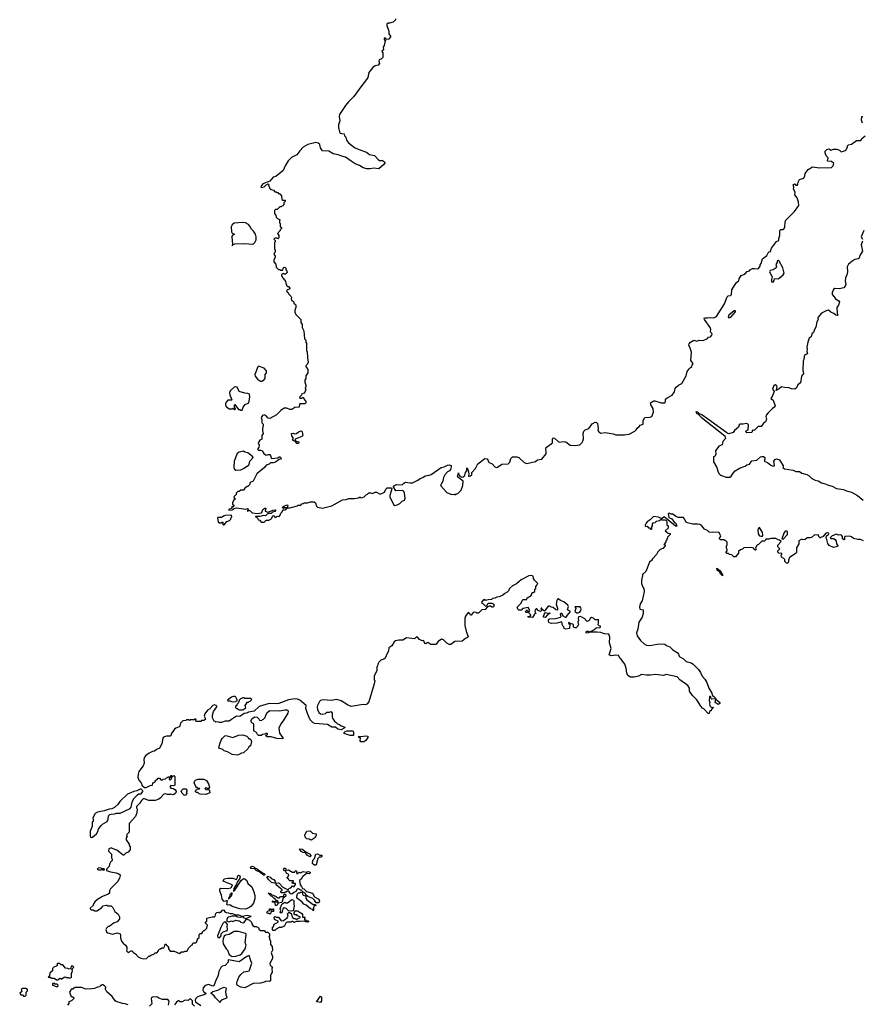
# Model space of a CAD drawing. Extents: x 2029662 to 2246637, y 225654 to 401419.
# Tile 96 of 256: x 2056320 to 2068159, y 330865 to 344697. Entities that reach past the tile are written whole.
import ezdxf

# ---------------------------------------------------------------- set-up
doc = ezdxf.new("R2010")
doc.units = 0

msp = doc.modelspace()

# ---------------------------------------------------------------- linework, layer by layer
at = {"layer": '0CON20XD'}
for points in [[(2061598, 344708), (2061600, 344695), (2061567, 344663), (2061515, 344648), (2061495, 344648), (2061478, 344635), (2061478, 344615), (2061507, 344535), (2061508, 344498), (2061528, 344465), (2061528, 344455), (2061505, 344422), (2061475, 344420), (2061455, 344440), (2061440, 344435), (2061443, 344413), (2061460, 344405), (2061448, 344382), (2061442, 344335), (2061428, 344312), (2061430, 344275), (2061410, 344255), (2061422, 344232), (2061422, 344168), (2061405, 344148), (2061372, 344135), (2061367, 344115), (2061375, 344080), (2061355, 344058), (2061315, 344048), (2061282, 344025), (2061224, 343956), (2061211, 343885), (2061193, 343855), (2061126, 343774), (2061015, 343618), (2060939, 343545), (2060896, 343494), (2060815, 343365), (2060807, 343335), (2060816, 343274), (2060799, 343221), (2060797, 343185), (2060815, 343120), (2060825, 343104), (2060845, 343098), (2060877, 343095), (2060884, 343065), (2060904, 343045), (2060912, 343005), (2060939, 342965), (2061024, 342904), (2061075, 342876), (2061194, 342834), (2061235, 342802), (2061305, 342788), (2061355, 342732), (2061375, 342720), (2061417, 342717), (2061445, 342700), (2061452, 342685), (2061438, 342665), (2061366, 342604), (2061295, 342610), (2061245, 342600), (2061195, 342600), (2061145, 342617), (2061095, 342650), (2061034, 342674), (2060975, 342708), (2060897, 342767), (2060848, 342778), (2060795, 342801), (2060725, 342811), (2060665, 342848), (2060575, 342854), (2060547, 342895), (2060535, 342942), (2060515, 342963), (2060475, 342971), (2060445, 342961), (2060368, 342942), (2060305, 342907), (2060255, 342856), (2060215, 342799), (2060138, 342762), (2060090, 342715), (2060049, 342645), (2060021, 342579), (2059996, 342554), (2059920, 342495), (2059880, 342485), (2059835, 342430), (2059735, 342390), (2059710, 342355), (2059715, 342340), (2059737, 342343), (2059755, 342350), (2059782, 342378), (2059798, 342382), (2059805, 342390), (2059818, 342388), (2059820, 342355), (2059830, 342345), (2059832, 342332), (2059855, 342310), (2059885, 342300), (2059905, 342280), (2059925, 342280), (2059935, 342270), (2059945, 342270), (2059962, 342252), (2059975, 342250), (2060000, 342225), (2060002, 342172), (2060015, 342160), (2060045, 342160), (2060050, 342155), (2060048, 342142), (2060030, 342125), (2060030, 342095), (2060018, 342082), (2060002, 342078), (2059995, 342070), (2059975, 342070), (2059938, 342032), (2059915, 342030), (2059900, 342015), (2059900, 341975), (2059920, 341945), (2059922, 341922), (2059942, 341902), (2059980, 341885), (2059970, 341875), (2059970, 341845), (2059980, 341835), (2059980, 341785), (2059998, 341778), (2060000, 341765), (2059980, 341745), (2059980, 341735), (2059940, 341695), (2059960, 341665), (2059960, 341635), (2059945, 341620), (2059935, 341630), (2059905, 341630), (2059890, 341615), (2059910, 341595), (2059910, 341575), (2059900, 341565), (2059900, 341475), (2059910, 341465), (2059910, 341435), (2059892, 341405), (2059910, 341375), (2059910, 341355), (2059890, 341325), (2059890, 341295), (2059920, 341265), (2059922, 341222), (2059955, 341190), (2059975, 341190), (2059985, 341180), (2060015, 341180), (2060022, 341208), (2060035, 341220), (2060048, 341218), (2060060, 341205), (2060060, 341185), (2060068, 341178), (2060080, 341145), (2060055, 341120), (2060035, 341120), (2060025, 341130), (2060012, 341128), (2060000, 341115), (2060000, 341095), (2060008, 341088), (2060012, 341072), (2060028, 341068), (2060032, 341052), (2060048, 341038), (2060050, 341025), (2060060, 341015), (2060060, 340985), (2060068, 340978), (2060070, 340965), (2060085, 340950), (2060098, 340948), (2060117, 340927), (2060109, 340911), (2060079, 340901), (2060070, 340885), (2060088, 340868), (2060098, 340845), (2060128, 340815), (2060138, 340795), (2060132, 340775), (2060140, 340755), (2060168, 340738), (2060170, 340715), (2060196, 340696), (2060202, 340685), (2060202, 340655), (2060188, 340615), (2060188, 340585), (2060205, 340552), (2060235, 340517), (2060271, 340485), (2060272, 340445), (2060288, 340415), (2060288, 340375), (2060313, 340325), (2060320, 340215), (2060340, 340195), (2060340, 340165), (2060350, 340155), (2060350, 340045), (2060360, 340035), (2060362, 339945), (2060372, 339885), (2060360, 339855), (2060342, 339835), (2060342, 339825), (2060370, 339785), (2060370, 339735), (2060340, 339695), (2060340, 339655), (2060328, 339632), (2060328, 339605), (2060342, 339565), (2060342, 339545), (2060332, 339515), (2060338, 339505), (2060327, 339463), (2060315, 339450), (2060285, 339440), (2060278, 339422), (2060250, 339395), (2060255, 339380), (2060285, 339380), (2060295, 339390), (2060308, 339388), (2060312, 339372), (2060340, 339335), (2060340, 339315), (2060325, 339300), (2060255, 339300), (2060250, 339295), (2060248, 339252), (2060185, 339248), (2060145, 339222), (2060115, 339222), (2060075, 339238), (2060035, 339238), (2059991, 339209), (2059928, 339145), (2059836, 339094), (2059809, 339099), (2059785, 339132), (2059757, 339147), (2059732, 339138), (2059712, 339108), (2059720, 339075), (2059720, 339035), (2059740, 339015), (2059742, 339005), (2059730, 338945), (2059730, 338915), (2059737, 338907), (2059740, 338885), (2059723, 338857), (2059720, 338805), (2059695, 338790), (2059678, 338765), (2059672, 338745), (2059683, 338723), (2059682, 338688), (2059660, 338665), (2059675, 338650), (2059705, 338650), (2059725, 338640), (2059751, 338601), (2059785, 338578), (2059815, 338590), (2059835, 338588), (2059846, 338576), (2059853, 338543), (2059864, 338534), (2059945, 338540), (2059965, 338557), (2059975, 338558), (2060000, 338535), (2059990, 338525), (2059965, 338520), (2059915, 338483), (2059883, 338473), (2059845, 338472), (2059825, 338452), (2059782, 338438), (2059758, 338405), (2059652, 338315), (2059600, 338215), (2059560, 338195), (2059550, 338165), (2059525, 338140), (2059515, 338140), (2059497, 338123), (2059482, 338118), (2059465, 338090), (2059425, 338090), (2059405, 338070), (2059385, 338070), (2059360, 338045), (2059360, 338025), (2059330, 337995), (2059332, 337982), (2059350, 337965), (2059331, 337949), (2059311, 337915), (2059312, 337892), (2059328, 337878), (2059330, 337865), (2059315, 337850), (2059302, 337858), (2059300, 337835), (2059260, 337815), (2059260, 337805), (2059305, 337810), (2059335, 337832), (2059365, 337838), (2059495, 337820), (2059525, 337830), (2059530, 337810), (2059522, 337808), (2059520, 337795), (2059530, 337795), (2059530, 337810), (2059558, 337798)], [(2068160, 343245), (2068148, 343285), (2068150, 343335), (2068165, 343338)], [(2059558, 337798), (2059585, 337768), (2059665, 337760), (2059712, 337768), (2059723, 337775), (2059735, 337818), (2059765, 337837), (2059780, 337835), (2059768, 337795), (2059805, 337778), (2059881, 337809), (2059915, 337810), (2059920, 337805), (2059905, 337788), (2059873, 337777), (2059855, 337760), (2059815, 337762), (2059795, 337752), (2059772, 337728), (2059745, 337732), (2059695, 337718), (2059632, 337718), (2059632, 337712), (2059648, 337708), (2059668, 337688), (2059672, 337672), (2059698, 337668), (2059700, 337655), (2059715, 337640), (2059755, 337640), (2059783, 337667), (2059822, 337668), (2059848, 337682), (2059864, 337696), (2059875, 337730), (2059890, 337725), (2059905, 337710), (2059925, 337710), (2059938, 337722), (2059965, 337720), (2059980, 337735), (2059990, 337765), (2060007, 337783), (2060015, 337810), (2060045, 337810), (2060070, 337825), (2060080, 337840), (2060115, 337838), (2060225, 337870), (2060233, 337877), (2060272, 337878), (2060285, 337898), (2060305, 337900), (2060315, 337910), (2060365, 337908), (2060405, 337922), (2060456, 337926), (2060475, 337910), (2060488, 337865), (2060505, 337848), (2060575, 337833), (2060705, 337870), (2060855, 337950), (2060905, 337958), (2060945, 337973), (2061025, 337973), (2061078, 337982), (2061095, 337990), (2061105, 337990), (2061115, 337980), (2061137, 337983), (2061160, 337995), (2061192, 338028), (2061205, 338030), (2061225, 338050), (2061255, 338050), (2061275, 338042), (2061315, 338060), (2061335, 338058), (2061385, 338032), (2061445, 338062), (2061465, 338100), (2061485, 338120), (2061545, 338120), (2061550, 338105), (2061521, 338015), (2061520, 337995), (2061575, 337878), (2061585, 337873), (2061625, 337882), (2061661, 337899), (2061695, 337933), (2061725, 337948), (2061736, 337975), (2061728, 338048), (2061719, 338069), (2061702, 338082), (2061605, 338080), (2061570, 338135), (2061575, 338150), (2061616, 338166), (2061695, 338162), (2061718, 338185), (2061742, 338198), (2061805, 338190), (2061837, 338193), (2061915, 338228), (2061946, 338254), (2061985, 338267), (2062015, 338290), (2062073, 338297), (2062101, 338309), (2062244, 338406), (2062285, 338417), (2062332, 338438), (2062355, 338446), (2062380, 338435), (2062383, 338415), (2062372, 338378), (2062359, 338361), (2062330, 338345), (2062292, 338305), (2062274, 338266), (2062263, 338215), (2062234, 338154), (2062320, 338055), (2062388, 338028), (2062425, 338030), (2062435, 338020), (2062452, 338038), (2062478, 338042), (2062525, 338090), (2062548, 338155), (2062552, 338215), (2062472, 338275), (2062485, 338330), (2062490, 338305), (2062504, 338284), (2062531, 338271), (2062552, 338275), (2062572, 338295), (2062582, 338335), (2062602, 338358), (2062600, 338395), (2062605, 338400), (2062620, 338365), (2062630, 338315), (2062628, 338288), (2062632, 338282), (2062655, 338287), (2062671, 338305), (2062672, 338338), (2062726, 338394), (2062755, 338458), (2062856, 338534), (2062889, 338529), (2062899, 338515), (2062905, 338486), (2062915, 338476), (2062956, 338456), (2062994, 338414), (2063014, 338404), (2063035, 338409), (2063095, 338452), (2063182, 338458), (2063205, 338483), (2063220, 338535), (2063246, 338554), (2063305, 338554), (2063335, 338546), (2063406, 338476), (2063445, 338464), (2063565, 338490), (2063595, 338516), (2063656, 338524), (2063715, 338600), (2063718, 338625), (2063711, 338665), (2063718, 338685), (2063804, 338755), (2063807, 338803), (2063818, 338822), (2063835, 338816), (2063885, 338770), (2063906, 338764), (2063955, 338770), (2063995, 338767), (2064055, 338721), (2064125, 338716), (2064188, 338725), (2064225, 338757), (2064234, 338775), (2064241, 338809), (2064239, 338885), (2064245, 338916), (2064265, 338934), (2064318, 338952), (2064365, 339021), (2064405, 339044), (2064425, 339038), (2064436, 339025), (2064447, 338955), (2064444, 338924), (2064455, 338906), (2064485, 338889), (2064545, 338899), (2064659, 338879), (2064695, 338867), (2064755, 338863), (2064816, 338864), (2064885, 338876), (2064963, 338917), (2064983, 338937), (2064995, 338960), (2065025, 338980), (2065037, 339003), (2065080, 339015), (2065080, 339065), (2065105, 339110), (2065175, 339112), (2065200, 339125), (2065224, 339185), (2065220, 339235), (2065186, 339286), (2065184, 339315), (2065228, 339342), (2065245, 339344), (2065335, 339314), (2065385, 339317), (2065394, 339335), (2065394, 339366), (2065415, 339387), (2065486, 339424), (2065520, 339470), (2065531, 339515), (2065544, 339535), (2065578, 339562), (2065624, 339585), (2065686, 339694), (2065699, 339755), (2065725, 339793), (2065745, 339809), (2065763, 339825), (2065767, 339845), (2065781, 339865), (2065751, 339911), (2065760, 340025), (2065742, 340085), (2065723, 340125), (2065724, 340145), (2065744, 340166), (2065793, 340197), (2065835, 340183), (2065866, 340196), (2065925, 340191), (2065985, 340220), (2066000, 340235), (2066025, 340243), (2066046, 340264), (2066047, 340285), (2066031, 340301), (2066028, 340315), (2066030, 340345), (2066020, 340375), (2065942, 340485), (2065938, 340495), (2065942, 340508), (2065985, 340507), (2066015, 340514), (2066071, 340509), (2066112, 340528), (2066221, 340705), (2066260, 340805), (2066273, 340817), (2066305, 340821), (2066321, 340835), (2066326, 340904), (2066385, 341002), (2066425, 341032), (2066427, 341055), (2066455, 341102), (2066509, 341121), (2066542, 341158), (2066575, 341170), (2066585, 341182), (2066615, 341200), (2066645, 341203), (2066685, 341196), (2066700, 341200), (2066722, 341235), (2066722, 341255), (2066736, 341274), (2066755, 341338), (2066817, 341385), (2066835, 341420), (2066850, 341435), (2066869, 341441), (2066885, 341488), (2066955, 341582), (2066986, 341594), (2066987, 341625), (2067000, 341665), (2066999, 341735), (2067015, 341749), (2067045, 341748), (2067055, 341756), (2067071, 341785), (2067073, 341855), (2067085, 341880), (2067207, 342003), (2067266, 342085), (2067264, 342135), (2067242, 342195), (2067213, 342235), (2067216, 342275), (2067194, 342315), (2067198, 342345), (2067187, 342375), (2067205, 342390), (2067216, 342386), (2067225, 342372), (2067246, 342374), (2067254, 342385), (2067256, 342415), (2067275, 342453), (2067337, 342473), (2067353, 342505), (2067357, 342535), (2067385, 342572), (2067398, 342592), (2067458, 342632), (2067555, 342618), (2067725, 342620), (2067747, 342643), (2067758, 342675), (2067727, 342707), (2067675, 342710), (2067670, 342715), (2067678, 342755), (2067653, 342783), (2067638, 342825), (2067638, 342852), (2067660, 342875), (2067692, 342882), (2067715, 342862), (2067755, 342878), (2067803, 342877), (2067840, 342865), (2067863, 342843), (2067895, 342848), (2067926, 342864), (2067950, 342905), (2067950, 342925), (2067963, 342937), (2068005, 342950), (2068075, 342998), (2068138, 343002), (2068148, 343012), (2068152, 343028), (2068200, 343065)], [(2059305, 341520), (2059320, 341540), (2059345, 341550), (2059485, 341554), (2059585, 341543), (2059605, 341550), (2059625, 341568), (2059644, 341606), (2059644, 341645), (2059634, 341685), (2059607, 341727), (2059576, 341756), (2059555, 341798), (2059535, 341820), (2059492, 341842), (2059456, 341846), (2059335, 341838), (2059306, 341815), (2059292, 341785), (2059297, 341715), (2059305, 341698), (2059338, 341685), (2059305, 341660), (2059300, 341645), (2059310, 341545), (2059305, 341520)], [(2068178, 341735), (2068142, 341645), (2068162, 341615)], [(2068162, 341585), (2068143, 341535), (2068162, 341445), (2068126, 341384), (2068113, 341345), (2068102, 341338), (2068055, 341330), (2068010, 341300), (2067965, 341264), (2067944, 341225), (2067949, 341155), (2067942, 341108), (2067924, 341075), (2067918, 341025), (2067928, 340975), (2067918, 340952), (2067898, 340932), (2067835, 340918), (2067775, 340921), (2067756, 340905), (2067734, 340865), (2067733, 340835), (2067764, 340805), (2067782, 340775), (2067828, 340748), (2067836, 340735), (2067822, 340688), (2067801, 340655), (2067807, 340575), (2067817, 340545), (2067805, 340541), (2067787, 340545), (2067759, 340569), (2067715, 340590), (2067685, 340615), (2067658, 340612), (2067586, 340575), (2067534, 340515), (2067539, 340485), (2067519, 340451), (2067505, 340378), (2067485, 340343), (2067473, 340305), (2067451, 340285), (2067438, 340242), (2067414, 340225), (2067394, 340166), (2067378, 340095), (2067384, 340064), (2067379, 340035), (2067387, 340005), (2067353, 339987), (2067343, 339965), (2067339, 339925), (2067326, 339904), (2067322, 339768), (2067332, 339725), (2067305, 339690), (2067292, 339598), (2067253, 339567), (2067234, 339526), (2067211, 339509), (2067165, 339511), (2067125, 339527), (2067065, 339529), (2067025, 339538), (2066990, 339510), (2066950, 339490), (2066963, 339535), (2066958, 339555), (2066935, 339568), (2066914, 339556), (2066899, 339505), (2066920, 339475), (2066892, 339405), (2066874, 339375), (2066904, 339354), (2066936, 339274), (2066930, 339260), (2066895, 339235), (2066834, 339176), (2066810, 339140), (2066802, 339125), (2066812, 339085), (2066800, 339050), (2066772, 339028), (2066736, 338984), (2066695, 338983), (2066645, 338932), (2066635, 338928), (2066615, 338930), (2066605, 338900), (2066535, 338894), (2066520, 338905), (2066529, 338921), (2066557, 338935), (2066559, 339005), (2066545, 339022), (2066525, 339025), (2066485, 339017), (2066443, 339017), (2066430, 339005), (2066419, 338971), (2066365, 338928), (2066343, 338897), (2066285, 338881), (2066253, 338893), (2065985, 339092), (2065905, 339148), (2065872, 339162), (2065850, 339185), (2065825, 339190), (2065820, 339185), (2065834, 339164), (2065848, 339158), (2065894, 339114), (2066225, 338852), (2066238, 338815), (2066200, 338770), (2066196, 338754), (2066191, 338725), (2066145, 338705), (2066095, 338640), (2066101, 338595), (2066085, 338560), (2066070, 338555), (2066068, 338545), (2066068, 338488), (2066117, 338405), (2066129, 338355), (2066144, 338324), (2066168, 338298), (2066245, 338270), (2066298, 338272), (2066315, 338283), (2066343, 338327), (2066372, 338358), (2066433, 338395), (2066514, 338426), (2066534, 338446), (2066572, 338455), (2066605, 338499), (2066675, 338510), (2066728, 338555), (2066745, 338561), (2066769, 338559), (2066787, 338545), (2066791, 338525), (2066780, 338495), (2066825, 338476), (2066875, 338438), (2066904, 338426), (2066925, 338430), (2066917, 338493), (2066935, 338520), (2066955, 338527), (2066995, 338516), (2067048, 338428), (2067047, 338413), (2067040, 338405), (2067066, 338386), (2067188, 338368), (2067225, 338351), (2067275, 338349), (2067308, 338328), (2067378, 338308), (2067410, 338290), (2067451, 338251), (2067495, 338228), (2067538, 338218), (2067585, 338193), (2067635, 338179), (2067685, 338156), (2067735, 338146), (2067795, 338112), (2067896, 338096), (2067935, 338078), (2068005, 338058), (2068092, 338015), (2068169, 337949)], [(2066905, 341010), (2066922, 341035), (2066925, 341060), (2066975, 341058), (2066990, 341065), (2067046, 341114), (2067060, 341135), (2067042, 341212), (2066992, 341305), (2066976, 341316), (2066962, 341308), (2066963, 341285), (2066945, 341260), (2066954, 341225), (2066950, 341210), (2066905, 341183), (2066865, 341176), (2066856, 341155), (2066894, 341085), (2066881, 341045), (2066883, 341013), (2066905, 341010)], [(2066285, 340510), (2066295, 340512), (2066310, 340520), (2066378, 340595), (2066377, 340607), (2066358, 340605), (2066285, 340546), (2066275, 340520), (2066285, 340510)], [(2059725, 339620), (2059735, 339630), (2059745, 339630), (2059770, 339655), (2059768, 339712), (2059788, 339735), (2059790, 339765), (2059755, 339803), (2059675, 339832), (2059665, 339820), (2059623, 339715), (2059627, 339687), (2059660, 339645), (2059705, 339620), (2059725, 339620)], [(2059445, 339210), (2059460, 339255), (2059487, 339293), (2059540, 339315), (2059553, 339395), (2059547, 339435), (2059525, 339448), (2059485, 339450), (2059405, 339473), (2059377, 339535), (2059355, 339541), (2059335, 339537), (2059278, 339485), (2059268, 339462), (2059272, 339425), (2059302, 339358), (2059295, 339352), (2059245, 339350), (2059220, 339325), (2059210, 339305), (2059210, 339285), (2059220, 339265), (2059265, 339230), (2059305, 339230), (2059318, 339238), (2059332, 339222), (2059345, 339220), (2059350, 339225), (2059350, 339235), (2059340, 339245), (2059340, 339285), (2059345, 339290), (2059392, 339222), (2059415, 339220), (2059425, 339210), (2059445, 339210)], [(2060235, 338742), (2060215, 338742), (2060198, 338768), (2060152, 338792), (2060160, 338805), (2060160, 338825), (2060143, 338853), (2060140, 338885), (2060165, 338890), (2060175, 338880), (2060207, 338883), (2060235, 338908), (2060275, 338920), (2060288, 338905), (2060300, 338855), (2060285, 338842), (2060190, 338805), (2060192, 338782), (2060240, 338765), (2060235, 338742)], [(2059355, 338370), (2059425, 338373), (2059475, 338398), (2059533, 338437), (2059542, 338448), (2059554, 338496), (2059598, 338545), (2059589, 338559), (2059525, 338612), (2059485, 338622), (2059465, 338636), (2059405, 338622), (2059377, 338603), (2059333, 338495), (2059330, 338405), (2059337, 338385), (2059355, 338370)], [(2060025, 337830), (2060010, 337845), (2060032, 337865), (2060075, 337882), (2060088, 337878), (2060080, 337840), (2060035, 337838), (2060025, 337830)], [(2059195, 337600), (2059232, 337648), (2059268, 337662), (2059288, 337682), (2059290, 337705), (2059300, 337715), (2059298, 337738), (2059213, 337733), (2059192, 337728), (2059157, 337703), (2059105, 337702), (2059098, 337695), (2059110, 337645), (2059125, 337630), (2059155, 337630), (2059162, 337638), (2059175, 337640), (2059180, 337625), (2059170, 337615), (2059185, 337600), (2059195, 337600)], [(2068175, 337376), (2068133, 337393), (2068095, 337394), (2068035, 337409), (2068005, 337434), (2067985, 337441), (2067913, 337437), (2067908, 337425), (2067910, 337395), (2067905, 337390), (2067882, 337405), (2067882, 337435), (2067868, 337455), (2067855, 337460), (2067825, 337457), (2067795, 337470), (2067734, 337446), (2067710, 337425), (2067708, 337415), (2067717, 337407), (2067755, 337408), (2067777, 337395), (2067792, 337372), (2067796, 337336), (2067817, 337307), (2067812, 337298), (2067754, 337284), (2067695, 337310), (2067675, 337340), (2067662, 337395), (2067650, 337415), (2067656, 337444), (2067683, 337465), (2067688, 337475), (2067690, 337485), (2067675, 337490), (2067648, 337482), (2067605, 337430), (2067583, 337427), (2067575, 337420), (2067565, 337420), (2067550, 337435), (2067545, 337460), (2067525, 337457), (2067485, 337462), (2067446, 337424), (2067424, 337416), (2067385, 337420), (2067352, 337388), (2067317, 337397), (2067300, 337395), (2067268, 337375), (2067267, 337335), (2067234, 337276), (2067233, 337217), (2067228, 337205), (2067135, 337140), (2067120, 337105), (2067120, 337075), (2067107, 337063), (2067095, 337060), (2067070, 337085), (2067070, 337115), (2067058, 337128), (2067022, 337145), (2067018, 337175), (2067028, 337185), (2067028, 337198), (2066985, 337202), (2066972, 337215), (2066973, 337237), (2067000, 337265), (2066973, 337293), (2066970, 337315), (2067020, 337365), (2066997, 337387), (2066975, 337390), (2066945, 337410), (2066875, 337410), (2066845, 337400), (2066805, 337400), (2066800, 337385), (2066785, 337370), (2066745, 337370), (2066695, 337320), (2066685, 337320), (2066670, 337305), (2066660, 337275), (2066668, 337255), (2066656, 337244), (2066635, 337260), (2066630, 337275), (2066605, 337282), (2066495, 337280), (2066475, 337260), (2066445, 337250), (2066420, 337225), (2066420, 337205), (2066378, 337152), (2066355, 337150), (2066325, 337180), (2066293, 337183), (2066277, 337197), (2066255, 337200), (2066243, 337213), (2066260, 337235), (2066260, 337255), (2066250, 337275), (2066250, 337305), (2066260, 337315), (2066260, 337355), (2066235, 337380), (2066225, 337380), (2066215, 337390), (2066165, 337390), (2066152, 337402), (2066150, 337415), (2066168, 337432), (2066170, 337445), (2066145, 337498), (2066055, 337492), (2066008, 337498), (2065985, 337522), (2065941, 337541), (2065906, 337586), (2065875, 337606), (2065845, 337611), (2065779, 337609), (2065705, 337628), (2065685, 337640), (2065645, 337703), (2065573, 337703), (2065532, 337722), (2065495, 337751), (2065475, 337751), (2065445, 337763), (2065435, 337762), (2065430, 337755), (2065442, 337705), (2065483, 337683), (2065515, 337640), (2065540, 337625), (2065555, 337580), (2065535, 337583), (2065505, 337604), (2065375, 337713), (2065345, 337690), (2065335, 337690), (2065295, 337710), (2065223, 337717), (2065179, 337671), (2065138, 337645), (2065122, 337625), (2065108, 337595), (2065110, 337585), (2065118, 337578), (2065135, 337580), (2065155, 337560), (2065168, 337558), (2065182, 337542), (2065195, 337540), (2065200, 337545), (2065200, 337575), (2065210, 337585), (2065210, 337615), (2065222, 337628), (2065247, 337633), (2065265, 337650), (2065307, 337663), (2065335, 337680), (2065345, 337672), (2065385, 337672), (2065397, 337667), (2065407, 337657), (2065412, 337635), (2065410, 337595), (2065430, 337585), (2065430, 337555), (2065390, 337515), (2065432, 337482), (2065458, 337478), (2065460, 337465), (2065422, 337428), (2065420, 337415), (2065410, 337405), (2065410, 337385), (2065400, 337375), (2065400, 337355), (2065370, 337325), (2065388, 337318), (2065390, 337305), (2065355, 337268), (2065320, 337255), (2065285, 337220), (2065266, 337184), (2065210, 337125), (2065199, 337101), (2065168, 337075), (2065117, 336943), (2065072, 336905), (2065070, 336875), (2065060, 336855), (2065058, 336805), (2065058, 336775), (2065073, 336725), (2065088, 336705), (2065092, 336665), (2065068, 336535), (2065038, 336492), (2065029, 336445), (2065035, 336414), (2065080, 336405), (2065081, 336355), (2065068, 336302), (2065019, 336235), (2065006, 336135), (2064984, 336085), (2064995, 336041), (2065044, 335975), (2065095, 335929), (2065125, 335912), (2065175, 335904), (2065275, 335926), (2065355, 335930), (2065384, 335924), (2065408, 335905), (2065455, 335886), (2065497, 335845), (2065557, 335805), (2065577, 335785), (2065586, 335756), (2065597, 335745), (2065646, 335716), (2065685, 335679), (2065755, 335660), (2065776, 335646), (2065855, 335570), (2065886, 335526), (2065909, 335475), (2065945, 335433), (2065972, 335385), (2066001, 335305), (2066046, 335235), (2066052, 335202), (2066075, 335188), (2066098, 335165), (2066100, 335155), (2066100, 335150), (2066088, 335158), (2066045, 335152), (2066030, 335165), (2066030, 335185), (2066025, 335190), (2066013, 335187), (2066008, 335135), (2066018, 335105), (2066013, 335085), (2066018, 335058), (2066045, 335030), (2066065, 335040), (2066070, 335035), (2066040, 335005), (2066035, 334990), (2066025, 334990), (2066012, 334978), (2066005, 334950), (2065995, 334950), (2065934, 335014), (2065914, 335025), (2065889, 335055), (2065834, 335144), (2065775, 335201), (2065732, 335265), (2065729, 335305), (2065706, 335346), (2065595, 335421), (2065559, 335465), (2065405, 335499), (2065365, 335484), (2065254, 335496), (2065185, 335491), (2065125, 335487), (2065055, 335498), (2065016, 335474), (2064955, 335462), (2064903, 335463), (2064865, 335483), (2064849, 335515), (2064842, 335585), (2064822, 335642), (2064773, 335713), (2064758, 335725), (2064740, 335755), (2064740, 335765), (2064695, 335772), (2064629, 335761), (2064615, 335764), (2064604, 335775), (2064632, 335865), (2064609, 335945), (2064611, 336025), (2064598, 336065), (2064535, 336068), (2064485, 336089), (2064435, 336093), (2064335, 336092), (2064295, 336079), (2064278, 336085), (2064277, 336095), (2064285, 336107), (2064305, 336109), (2064332, 336098), (2064386, 336124), (2064418, 336152), (2064472, 336158), (2064480, 336165), (2064480, 336175), (2064462, 336182), (2064448, 336198), (2064454, 336226), (2064450, 336265), (2064405, 336264), (2064381, 336291), (2064355, 336298), (2064334, 336286), (2064323, 336255), (2064294, 336244), (2064270, 336265), (2064270, 336275), (2064218, 336302), (2064195, 336314), (2064173, 336307), (2064167, 336285), (2064172, 336258), (2064162, 336235), (2064170, 336195), (2064160, 336185), (2064158, 336172), (2064138, 336152), (2064125, 336152), (2064102, 336165), (2064100, 336195), (2064090, 336205), (2064075, 336212), (2064050, 336210), (2064050, 336225), (2064035, 336230), (2064030, 336225), (2064035, 336210), (2064050, 336210), (2064047, 336143), (2063993, 336133), (2063970, 336145), (2063967, 336167), (2063948, 336188), (2063935, 336240), (2063865, 336218), (2063794, 336214), (2063761, 336225), (2063752, 336242), (2063750, 336260), (2063754, 336276), (2063769, 336281), (2063855, 336284), (2063918, 336302), (2063930, 336315), (2063920, 336345), (2063925, 336360), (2063935, 336358), (2063952, 336322), (2063982, 336302), (2063998, 336302), (2064015, 336331), (2064060, 336385), (2064018, 336408), (2064029, 336455), (2064022, 336472), (2063965, 336521), (2063920, 336540), (2063885, 336563), (2063875, 336558), (2063865, 336538), (2063857, 336485), (2063878, 336432), (2063875, 336408), (2063866, 336404), (2063850, 336410), (2063815, 336439), (2063793, 336443), (2063765, 336460), (2063745, 336456)], [(2066735, 337440), (2066755, 337442), (2066762, 337455), (2066758, 337495), (2066715, 337561), (2066705, 337557), (2066690, 337525), (2066696, 337476), (2066715, 337448), (2066735, 337440)], [(2067045, 337400), (2067106, 337465), (2067109, 337495), (2067106, 337506), (2067094, 337514), (2067075, 337514), (2067054, 337485), (2067030, 337405), (2067045, 337400)], [(2066195, 336883), (2066165, 336911), (2066150, 336940), (2066118, 336965), (2066115, 336990), (2066135, 336980), (2066157, 336957), (2066195, 336898), (2066195, 336883)], [(2063745, 336456), (2063695, 336390), (2063660, 336410), (2063655, 336430), (2063645, 336428), (2063640, 336415), (2063660, 336410), (2063660, 336405), (2063637, 336383), (2063605, 336398), (2063585, 336422), (2063575, 336422), (2063564, 336406), (2063560, 336385), (2063570, 336355), (2063550, 336345), (2063550, 336335), (2063525, 336300), (2063462, 336302), (2063460, 336315), (2063497, 336323), (2063502, 336335), (2063468, 336368), (2063435, 336370), (2063420, 336385), (2063445, 336402), (2063455, 336400), (2063465, 336380), (2063475, 336380), (2063485, 336390), (2063488, 336395), (2063465, 336440), (2063393, 336427), (2063380, 336415), (2063375, 336400), (2063333, 336403), (2063320, 336415), (2063310, 336445), (2063368, 336502), (2063382, 336538), (2063395, 336550), (2063445, 336550), (2063450, 336575), (2063505, 336610), (2063522, 336648), (2063535, 336650), (2063558, 336665), (2063560, 336695), (2063570, 336705), (2063570, 336735), (2063588, 336752), (2063590, 336765), (2063600, 336775), (2063553, 336823), (2063540, 336845), (2063535, 336880), (2063511, 336891), (2063475, 336883), (2063364, 336826), (2063298, 336772), (2063245, 336742), (2063202, 336705), (2063190, 336675), (2063170, 336655), (2063135, 336638), (2063110, 336615), (2063055, 336588), (2063025, 336583), (2062995, 336570), (2062965, 336568), (2062947, 336553), (2062904, 336546), (2062865, 336540), (2062855, 336550), (2062835, 336548), (2062810, 336515), (2062812, 336502), (2062828, 336498), (2062865, 336460), (2062888, 336462), (2062893, 336487), (2062905, 336500), (2062955, 336500), (2062980, 336485), (2062980, 336455), (2062968, 336442), (2062952, 336442), (2062935, 336460), (2062915, 336460), (2062908, 336452), (2062892, 336448), (2062858, 336412), (2062812, 336408), (2062765, 336360), (2062745, 336360), (2062735, 336370), (2062715, 336372), (2062693, 336367), (2062675, 336350), (2062665, 336330), (2062655, 336330), (2062645, 336350), (2062623, 336367), (2062582, 336318), (2062572, 336285), (2062573, 336185), (2062591, 336105), (2062622, 336028), (2062613, 336017), (2062582, 336005), (2062535, 335968), (2062435, 335961), (2062378, 335922), (2062355, 335918), (2062319, 335939), (2062275, 335985), (2062245, 335994), (2062199, 335961), (2062165, 335918), (2062095, 335920), (2062055, 335950), (2062025, 335930), (2062015, 335932), (2062001, 335955), (2061998, 335978), (2061977, 335973), (2061935, 335991), (2061909, 336025), (2061895, 336028), (2061865, 336000), (2061755, 336014), (2061705, 335979), (2061645, 335979), (2061601, 335969), (2061580, 335955), (2061549, 335901), (2061507, 335875), (2061502, 335825), (2061482, 335795), (2061453, 335727), (2061435, 335712), (2061392, 335698), (2061365, 335670), (2061352, 335645), (2061347, 335613), (2061340, 335605), (2061337, 335553), (2061302, 335475), (2061302, 335425), (2061308, 335415), (2061302, 335365), (2061227, 335115), (2061195, 335082), (2061175, 335073), (2061145, 335078), (2060975, 335051), (2060925, 335070), (2060838, 335128), (2060775, 335146), (2060695, 335131), (2060586, 335144), (2060546, 335134), (2060532, 335118), (2060502, 335065), (2060500, 335045), (2060504, 335005), (2060523, 334963), (2060545, 334947), (2060575, 334940), (2060615, 334950), (2060635, 334970), (2060675, 334970), (2060697, 334977), (2060710, 334955), (2060708, 334905), (2060713, 334885), (2060745, 334842), (2060765, 334826), (2060785, 334806), (2060814, 334794), (2060835, 334777), (2060890, 334760), (2060892, 334755), (2060880, 334745), (2060835, 334719), (2060790, 334730), (2060755, 334757), (2060705, 334758), (2060645, 334794), (2060465, 334810), (2060445, 334817), (2060402, 334862), (2060362, 334952), (2060341, 335021), (2060344, 335065), (2060257, 335137), (2060225, 335150), (2060185, 335155), (2060095, 335142), (2059959, 335091), (2059924, 335086), (2059825, 335089), (2059685, 335047), (2059615, 334982), (2059535, 334970), (2059507, 334953), (2059475, 334950), (2059415, 334908), (2059365, 334912), (2059296, 334864), (2059265, 334844), (2059205, 334841), (2059155, 334822), (2059125, 334822), (2059105, 334832), (2059075, 334830), (2059065, 334840), (2059052, 334842), (2059031, 334891), (2059031, 334929), (2059043, 334977), (2059090, 335045), (2059090, 335055), (2059080, 335065), (2059055, 335072), (2059035, 335062), (2058990, 335015), (2058960, 334995), (2058920, 334945), (2058912, 334915), (2058927, 334885), (2058925, 334860), (2058915, 334860), (2058905, 334850), (2058875, 334850), (2058865, 334840), (2058805, 334840), (2058790, 334855), (2058800, 334865), (2058795, 334870), (2058775, 334870), (2058765, 334860), (2058715, 334860), (2058705, 334850), (2058695, 334860), (2058665, 334860), (2058655, 334850), (2058610, 334845), (2058580, 334815), (2058570, 334775), (2058560, 334765), (2058514, 334746), (2058495, 334730), (2058450, 334665), (2058450, 334645), (2058435, 334630), (2058385, 334633), (2058340, 334620), (2058332, 334605), (2058316, 334524), (2058285, 334462), (2058240, 334445), (2058215, 334422), (2058185, 334417), (2058139, 334391), (2058092, 334358), (2058073, 334335), (2058064, 334305), (2058068, 334252), (2058057, 334215), (2057993, 334137), (2057983, 334097), (2057981, 334055), (2057992, 334015), (2058027, 333975), (2058041, 333941), (2058073, 333913), (2058095, 333912), (2058155, 333938), (2058187, 333943), (2058190, 333975), (2058205, 333980), (2058228, 334002), (2058230, 334015), (2058245, 334020), (2058265, 334040), (2058285, 334040), (2058305, 334020), (2058325, 334020), (2058335, 334030), (2058368, 334032), (2058382, 334048), (2058398, 334052), (2058405, 334060), (2058440, 334060), (2058438, 334052), (2058422, 334038), (2058420, 334025), (2058445, 334020), (2058460, 334055), (2058440, 334060), (2058442, 334078), (2058455, 334080), (2058462, 334072), (2058475, 334070), (2058485, 334080), (2058500, 334065), (2058500, 333945), (2058475, 333932), (2058445, 333940), (2058433, 333927), (2058432, 333915), (2058445, 333902), (2058475, 333898), (2058500, 333885), (2058517, 333857), (2058512, 333838), (2058499, 333821), (2058475, 333808), (2058445, 333818), (2058435, 333812), (2058395, 333812), (2058365, 333822), (2058345, 333818), (2058295, 333762), (2058274, 333746), (2058225, 333727), (2058135, 333728), (2058075, 333750), (2058055, 333750), (2058031, 333729), (2058009, 333691), (2057962, 333645), (2057960, 333625), (2057972, 333605), (2057968, 333555), (2057948, 333505), (2057860, 333405), (2057860, 333285), (2057820, 333245), (2057828, 333225), (2057818, 333202), (2057818, 333175), (2057860, 333115), (2057860, 333095), (2057870, 333085), (2057870, 333035), (2057845, 333000), (2057813, 332987), (2057785, 332960), (2057775, 332960), (2057685, 333032), (2057655, 333038), (2057615, 333058), (2057595, 333058), (2057572, 333048), (2057570, 333015), (2057608, 332975), (2057610, 332925), (2057620, 332905), (2057620, 332885), (2057598, 332862), (2057580, 332835), (2057578, 332802), (2057538, 332762), (2057542, 332745), (2057595, 332728), (2057675, 332714), (2057715, 332697), (2057730, 332685), (2057732, 332675), (2057722, 332635), (2057693, 332587), (2057598, 332485), (2057583, 332457), (2057580, 332425), (2057565, 332410), (2057485, 332380), (2057414, 332336), (2057378, 332305), (2057350, 332265), (2057350, 332255), (2057310, 332215), (2057310, 332205), (2057323, 332193), (2057352, 332192), (2057375, 332178), (2057403, 332177), (2057469, 332221), (2057495, 332248), (2057535, 332260), (2057545, 332260), (2057555, 332250), (2057605, 332250), (2057630, 332225), (2057657, 332167), (2057705, 332130), (2057720, 332095), (2057720, 332065), (2057715, 332050), (2057690, 332025), (2057640, 332005), (2057605, 331978), (2057575, 331960), (2057565, 331960), (2057540, 331935), (2057532, 331915), (2057542, 331885), (2057558, 331868), (2057625, 331850), (2057695, 331867), (2057730, 331855), (2057738, 331835), (2057737, 331797), (2057752, 331752), (2057772, 331722), (2057808, 331695), (2057826, 331666), (2057827, 331635), (2057820, 331615), (2057845, 331593), (2057885, 331618), (2057895, 331618), (2057920, 331595)], [(2064165, 336363), (2064188, 336372), (2064204, 336395), (2064210, 336415), (2064204, 336434), (2064195, 336448), (2064125, 336450), (2064120, 336445), (2064130, 336440), (2064133, 336425), (2064120, 336385), (2064146, 336366), (2064165, 336363)], [(2063705, 336300), (2063680, 336305), (2063678, 336315), (2063698, 336365), (2063705, 336370), (2063735, 336361), (2063770, 336365), (2063770, 336355), (2063735, 336337), (2063705, 336300)], [(2059305, 335112), (2059355, 335120), (2059365, 335130), (2059378, 335132), (2059358, 335178), (2059348, 335188), (2059325, 335190), (2059295, 335180), (2059242, 335138), (2059245, 335130), (2059275, 335130), (2059305, 335112)], [(2059455, 335000), (2059498, 335032), (2059488, 335065), (2059510, 335095), (2059512, 335108), (2059535, 335110), (2059542, 335118), (2059558, 335122), (2059580, 335145), (2059565, 335160), (2059485, 335160), (2059475, 335170), (2059455, 335170), (2059422, 335158), (2059402, 335138), (2059400, 335115), (2059392, 335108), (2059390, 335095), (2059370, 335075), (2059370, 335065), (2059352, 335048), (2059350, 335035), (2059365, 335020), (2059375, 335020), (2059405, 335000), (2059455, 335000)], [(2066135, 335078), (2066093, 335103), (2066100, 335150), (2066157, 335107), (2066157, 335093), (2066145, 335080), (2066135, 335078)], [(2060015, 334593), (2059935, 334599), (2059855, 334624), (2059795, 334624), (2059780, 334635), (2059782, 334648), (2059800, 334655), (2059800, 334665), (2059792, 334672), (2059762, 334658), (2059733, 334657), (2059715, 334642), (2059673, 334643), (2059660, 334655), (2059648, 334685), (2059615, 334702), (2059608, 334715), (2059608, 334805), (2059581, 334821), (2059568, 334845), (2059585, 334880), (2059625, 334902), (2059655, 334900), (2059680, 334875), (2059690, 334855), (2059715, 334852), (2059745, 334870), (2059770, 334895), (2059772, 334915), (2059796, 334964), (2059835, 334993), (2059975, 334986), (2060046, 335004), (2060085, 335002), (2060093, 334985), (2060086, 334955), (2060021, 334845), (2059989, 334805), (2059963, 334745), (2059970, 334675), (2060015, 334608), (2060015, 334593)], [(2059375, 334363), (2059305, 334373), (2059242, 334412), (2059195, 334427), (2059174, 334444), (2059120, 334465), (2059132, 334525), (2059151, 334575), (2059165, 334600), (2059204, 334636), (2059215, 334639), (2059315, 334612), (2059396, 334644), (2059455, 334651), (2059511, 334631), (2059530, 334615), (2059535, 334600), (2059545, 334600), (2059568, 334585), (2059578, 334555), (2059562, 334495), (2059540, 334480), (2059525, 334452), (2059464, 334396), (2059435, 334392), (2059395, 334368), (2059375, 334363)], [(2060965, 334640), (2060881, 334671), (2060879, 334685), (2060891, 334699), (2060915, 334708), (2060995, 334708), (2061005, 334700), (2061010, 334685), (2061010, 334645), (2061005, 334642), (2060965, 334640)], [(2061111, 334551), (2061103, 334565), (2061110, 334605), (2061090, 334615), (2061082, 334628), (2061115, 334627), (2061185, 334636), (2061210, 334630), (2061213, 334615), (2061185, 334570), (2061155, 334552), (2061111, 334551)], [(2058935, 333812), (2058858, 333818), (2058843, 333823), (2058825, 333840), (2058802, 333842), (2058792, 333852), (2058790, 333865), (2058798, 333872), (2058802, 333888), (2058845, 333890), (2058850, 333895), (2058825, 333900), (2058815, 333910), (2058802, 333912), (2058793, 333923), (2058770, 333975), (2058780, 334005), (2058790, 334015), (2058825, 334028), (2058905, 334028), (2058945, 334010), (2058972, 333962), (2058988, 333915), (2058975, 333890), (2058962, 333892), (2058955, 333900), (2058925, 333900), (2058920, 333895), (2058933, 333883), (2058978, 333878), (2058987, 333867), (2058990, 333835), (2058935, 333812)], [(2057335, 333208), (2057345, 333212), (2057398, 333262), (2057418, 333292), (2057428, 333325), (2057464, 333376), (2057482, 333395), (2057548, 333435), (2057562, 333465), (2057568, 333512), (2057585, 333530), (2057605, 333538), (2057655, 333540), (2057675, 333550), (2057732, 333548), (2057873, 333617), (2057887, 333633), (2057899, 333705), (2057922, 333755), (2057975, 333808), (2057995, 333820), (2058025, 333820), (2058050, 333855), (2058050, 333865), (2058027, 333887), (2058015, 333888), (2057967, 333863), (2057925, 333853), (2057835, 333818), (2057728, 333715), (2057698, 333672), (2057652, 333628), (2057615, 333611), (2057575, 333606), (2057505, 333583), (2057415, 333564), (2057382, 333545), (2057348, 333485), (2057352, 333455), (2057350, 333435), (2057338, 333422), (2057340, 333365), (2057308, 333295), (2057308, 333235), (2057313, 333213), (2057335, 333208)], [(2058645, 333800), (2058632, 333802), (2058600, 333835), (2058600, 333845), (2058590, 333855), (2058592, 333868), (2058615, 333890), (2058655, 333890), (2058670, 333875), (2058670, 333855), (2058660, 333845), (2058668, 333838), (2058670, 333825), (2058645, 333800)], [(2060412, 333172), (2060385, 333186), (2060355, 333188), (2060331, 333215), (2060324, 333246), (2060355, 333297), (2060401, 333301), (2060435, 333270), (2060485, 333262), (2060486, 333235), (2060468, 333205), (2060425, 333174), (2060412, 333172)], [(2060395, 332938), (2060365, 332957), (2060334, 332994), (2060305, 332997), (2060275, 333011), (2060252, 333048), (2060292, 333045), (2060333, 333013), (2060391, 332981), (2060410, 332955), (2060405, 332940), (2060395, 332938)], [(2060475, 332820), (2060460, 332820), (2060444, 332834), (2060436, 332845), (2060436, 332864), (2060443, 332895), (2060463, 332915), (2060479, 332975), (2060505, 332981), (2060535, 332962), (2060565, 332959), (2060565, 332941), (2060555, 332934), (2060526, 332934), (2060510, 332915), (2060484, 332826), (2060475, 332820)], [(2059755, 332678), (2059745, 332678), (2059728, 332698), (2059710, 332705), (2059692, 332722), (2059644, 332744), (2059618, 332768), (2059570, 332775), (2059562, 332785), (2059567, 332795), (2059585, 332806), (2059608, 332798), (2059622, 332782), (2059660, 332765), (2059730, 332710), (2059759, 332699), (2059762, 332685), (2059755, 332678)], [(2057505, 332752), (2057510, 332755), (2057505, 332770), (2057475, 332770), (2057465, 332778), (2057425, 332780), (2057410, 332765), (2057425, 332753), (2057465, 332753), (2057475, 332760), (2057484, 332754), (2057505, 332752)], [(2059495, 332202), (2059415, 332208), (2059305, 332240), (2059272, 332262), (2059235, 332260), (2059230, 332265), (2059238, 332318), (2059225, 332320), (2059195, 332310), (2059165, 332340), (2059157, 332397), (2059130, 332455), (2059132, 332488), (2059145, 332498), (2059245, 332492), (2059285, 332502), (2059295, 332510), (2059310, 332545), (2059267, 332557), (2059180, 332595), (2059195, 332626), (2059245, 332638), (2059315, 332636), (2059365, 332620), (2059382, 332645), (2059385, 332670), (2059395, 332678), (2059415, 332670), (2059419, 332655), (2059410, 332625), (2059379, 332591), (2059368, 332552), (2059329, 332491), (2059325, 332450), (2059345, 332468), (2059434, 332606), (2059465, 332632), (2059485, 332630), (2059510, 332605), (2059524, 332564), (2059580, 332515), (2059612, 332445), (2059623, 332393), (2059623, 332345), (2059604, 332286), (2059572, 332245), (2059555, 332228), (2059495, 332202)], [(2059895, 332568), (2059858, 332578), (2059817, 332617), (2059792, 332658), (2059807, 332667), (2059847, 332647), (2059855, 332632), (2059889, 332619), (2059912, 332585), (2059905, 332570), (2059895, 332568)], [(2060525, 332290), (2060485, 332290), (2060460, 332330), (2060440, 332350), (2060368, 332378), (2060342, 332402), (2060332, 332425), (2060302, 332442), (2060277, 332467), (2060265, 332468), (2060235, 332487), (2060217, 332483), (2060202, 332448), (2060172, 332438), (2060145, 332410), (2060125, 332417), (2060106, 332446), (2060088, 332458), (2060065, 332440), (2060045, 332440), (2060035, 332430), (2059992, 332432), (2059990, 332455), (2060008, 332462), (2060010, 332475), (2059924, 332544), (2059922, 332568), (2059955, 332572), (2059967, 332567), (2060015, 332512), (2060085, 332480), (2060098, 332482), (2060112, 332498), (2060128, 332502), (2060155, 332530), (2060162, 332522), (2060175, 332520), (2060197, 332547), (2060195, 332560), (2060152, 332562), (2060150, 332575), (2060168, 332592), (2060168, 332598), (2060115, 332600), (2060102, 332612), (2060098, 332628), (2060082, 332632), (2060080, 332645), (2060088, 332652), (2060100, 332685), (2060088, 332698), (2060072, 332702), (2060062, 332712), (2060058, 332738), (2060042, 332742), (2060032, 332752), (2060028, 332765), (2060033, 332777), (2060056, 332776), (2060065, 332750), (2060095, 332752), (2060155, 332720), (2060185, 332720), (2060192, 332738), (2060205, 332740), (2060220, 332725), (2060210, 332715), (2060215, 332700), (2060228, 332702), (2060245, 332720), (2060258, 332718), (2060265, 332710), (2060305, 332732), (2060347, 332723), (2060375, 332729), (2060394, 332724), (2060399, 332715), (2060395, 332703), (2060385, 332696), (2060355, 332701), (2060328, 332685), (2060294, 332655), (2060276, 332624), (2060252, 332605), (2060262, 332542), (2060281, 332521), (2060295, 332490), (2060310, 332485), (2060350, 332450), (2060436, 332426), (2060464, 332374), (2060521, 332341), (2060533, 332315), (2060525, 332290)], [(2059255, 332340), (2059295, 332390), (2059307, 332415), (2059305, 332430), (2059272, 332405), (2059270, 332375), (2059260, 332365), (2059255, 332340)], [(2059912, 332252), (2059908, 332288), (2059895, 332300), (2059872, 332302), (2059870, 332315), (2059875, 332320), (2059885, 332310), (2059925, 332310), (2059932, 332302), (2059945, 332300), (2059950, 332305), (2059948, 332318), (2059922, 332322), (2059905, 332350), (2059895, 332350), (2059868, 332378), (2059852, 332382), (2059812, 332428), (2059825, 332430), (2059832, 332422), (2059845, 332420), (2059862, 332402), (2059885, 332400), (2059892, 332392), (2059925, 332380), (2059945, 332360), (2059968, 332362), (2059985, 332380), (2060025, 332380), (2060035, 332410), (2060055, 332410), (2060057, 332385), (2060023, 332357), (2060003, 332297), (2059952, 332288), (2059935, 332252), (2059912, 332252)], [(2060445, 332180), (2060438, 332198), (2060405, 332206), (2060347, 332257), (2060312, 332272), (2060285, 332305), (2060221, 332351), (2060213, 332365), (2060214, 332386), (2060222, 332415), (2060235, 332430), (2060257, 332433), (2060265, 332440), (2060288, 332438), (2060292, 332415), (2060305, 332400), (2060339, 332389), (2060342, 332355), (2060355, 332335), (2060445, 332269), (2060478, 332268), (2060480, 332255), (2060457, 332243), (2060449, 332225), (2060450, 332185), (2060445, 332180)], [(2060005, 332152), (2059982, 332152), (2059988, 332185), (2059982, 332205), (2060005, 332270), (2060045, 332300), (2060055, 332290), (2060085, 332290), (2060143, 332337), (2060165, 332330), (2060172, 332322), (2060170, 332275), (2060178, 332245), (2060160, 332180), (2060145, 332172), (2060098, 332178), (2060065, 332210), (2060035, 332221), (2060017, 332205), (2060005, 332152)], [(2057920, 331595), (2057946, 331576), (2057985, 331532), (2058023, 331513), (2058065, 331502), (2058102, 331508), (2058135, 331540), (2058145, 331540), (2058163, 331557), (2058205, 331570), (2058225, 331590), (2058245, 331590), (2058270, 331615), (2058270, 331625), (2058285, 331640), (2058298, 331642), (2058315, 331660), (2058345, 331660), (2058360, 331685), (2058365, 331710), (2058378, 331708), (2058382, 331692), (2058398, 331688), (2058400, 331675), (2058410, 331665), (2058410, 331645), (2058435, 331610), (2058492, 331612), (2058565, 331580), (2058595, 331600), (2058625, 331600), (2058645, 331610), (2058665, 331610), (2058678, 331622), (2058690, 331655), (2058732, 331698), (2058748, 331702), (2058750, 331715), (2058762, 331728), (2058795, 331730), (2058810, 331745), (2058810, 331755), (2058820, 331765), (2058820, 331785), (2058840, 331805), (2058842, 331848), (2058855, 331860), (2058878, 331862), (2058890, 331875), (2058890, 331885), (2058905, 331900), (2058918, 331902), (2058950, 331935), (2058960, 331975), (2058930, 332005), (2058932, 332018), (2058950, 332035), (2058950, 332075), (2059025, 332092), (2059058, 332092), (2059068, 332102), (2059078, 332142), (2059090, 332155), (2059115, 332160), (2059125, 332150), (2059132, 332158), (2059145, 332160), (2059175, 332190), (2059188, 332188), (2059202, 332162), (2059223, 332153), (2059252, 332152), (2059275, 332140), (2059305, 332140), (2059355, 332120), (2059395, 332122), (2059440, 332105), (2059440, 332095), (2059425, 332083), (2059385, 332089), (2059355, 332103), (2059305, 332103), (2059253, 332087), (2059242, 332078), (2059230, 332055), (2059232, 332032), (2059265, 332024), (2059295, 332037), (2059315, 332030), (2059355, 332048), (2059395, 332038), (2059407, 332037), (2059429, 332019), (2059465, 332008), (2059476, 332014), (2059502, 332058), (2059515, 332062), (2059550, 332045), (2059578, 332018), (2059580, 331995), (2059595, 331970), (2059615, 331960), (2059645, 331960), (2059652, 331952), (2059665, 331950), (2059680, 331935), (2059682, 331922), (2059705, 331900), (2059755, 331900), (2059775, 331880), (2059807, 331877), (2059830, 331855), (2059830, 331825), (2059820, 331815), (2059830, 331805), (2059830, 331785), (2059843, 331753), (2059843, 331703), (2059867, 331677), (2059874, 331625), (2059854, 331586), (2059870, 331535), (2059870, 331515), (2059833, 331433), (2059838, 331415), (2059860, 331395), (2059870, 331375), (2059862, 331365), (2059867, 331315), (2059851, 331295), (2059842, 331268), (2059844, 331196), (2059825, 331187), (2059785, 331190), (2059756, 331174), (2059705, 331163), (2059601, 331159), (2059485, 331097), (2059425, 331106), (2059374, 331134), (2059370, 331155), (2059376, 331185), (2059399, 331245), (2059426, 331284), (2059468, 331322), (2059525, 331330), (2059544, 331336), (2059550, 331345), (2059580, 331445), (2059568, 331475), (2059545, 331550), (2059510, 331535), (2059405, 331460), (2059255, 331490), (2059250, 331485), (2059250, 331455), (2059205, 331412), (2059165, 331400), (2059145, 331380), (2059117, 331325), (2059103, 331255), (2059080, 331215), (2059046, 331124), (2059035, 331122), (2058975, 331144), (2058925, 331129), (2058900, 331095), (2058892, 331065), (2058903, 331045), (2058938, 331015), (2058919, 331001), (2058820, 330970), (2058794, 330945), (2058786, 330925), (2058792, 330902), (2058865, 330848)], [(2059495, 332068), (2059470, 332080), (2059458, 332095), (2059463, 332107), (2059515, 332118), (2059570, 332105), (2059560, 332095), (2059505, 332070), (2059495, 332068)], [(2059835, 332130), (2059825, 332140), (2059802, 332142), (2059792, 332158), (2059812, 332178), (2059838, 332182), (2059830, 332195), (2059832, 332208), (2059848, 332208), (2059865, 332190), (2059882, 332208), (2059888, 332208), (2059885, 332170), (2059868, 332168), (2059852, 332178), (2059848, 332145), (2059835, 332130)], [(2059905, 331902), (2059883, 331903), (2059870, 331915), (2059873, 331947), (2059885, 331960), (2059895, 331990), (2059940, 332015), (2059950, 332025), (2059950, 332035), (2059900, 332055), (2059895, 332090), (2059905, 332097), (2059925, 332087), (2059957, 332087), (2059995, 332040), (2060025, 332042), (2060080, 332080), (2060088, 332092), (2060092, 332105), (2060082, 332135), (2060105, 332160), (2060140, 332135), (2060144, 332104), (2060154, 332084), (2060175, 332070), (2060195, 332070), (2060202, 332062), (2060215, 332060), (2060222, 332068), (2060260, 332085), (2060260, 332095), (2060225, 332110), (2060215, 332122), (2060185, 332120), (2060178, 332135), (2060178, 332152), (2060180, 332165), (2060192, 332178), (2060230, 332180), (2060245, 332160), (2060258, 332158), (2060285, 332140), (2060292, 332125), (2060295, 332090), (2060330, 332090), (2060320, 332075), (2060322, 332052), (2060335, 332050), (2060345, 332040), (2060375, 332040), (2060380, 332035), (2060380, 332025), (2060365, 332020), (2060338, 332022), (2060325, 332030), (2060275, 332032), (2060255, 332028), (2060205, 332030), (2060175, 332012), (2060155, 332030), (2060145, 332030), (2060135, 332020), (2060075, 332020), (2060060, 332005), (2060035, 331960), (2060025, 331960), (2059997, 331943), (2059965, 331942), (2059925, 331922), (2059905, 331902)], [(2059125, 331801), (2059152, 331825), (2059150, 331855), (2059180, 331885), (2059220, 331895), (2059235, 331902), (2059242, 331915), (2059233, 331957), (2059238, 331985), (2059215, 332020), (2059195, 332020), (2059175, 332002), (2059144, 331946), (2059100, 331825), (2059105, 331803), (2059125, 331801)], [(2059305, 331538), (2059355, 331542), (2059418, 331562), (2059443, 331577), (2059488, 331645), (2059500, 331695), (2059487, 331735), (2059502, 331835), (2059502, 331852), (2059492, 331862), (2059396, 331886), (2059335, 331887), (2059265, 331848), (2059210, 331835), (2059195, 331820), (2059178, 331785), (2059172, 331755), (2059178, 331715), (2059220, 331645), (2059240, 331625), (2059262, 331565), (2059305, 331538)], [(2056855, 331210), (2056885, 331230), (2056898, 331228), (2056905, 331220), (2056955, 331250), (2056968, 331248), (2056975, 331240), (2057005, 331240), (2057015, 331230), (2057045, 331240), (2057050, 331245), (2057050, 331305), (2057057, 331313), (2057060, 331345), (2057050, 331355), (2057080, 331385), (2057065, 331400), (2057045, 331400), (2057038, 331372), (2057028, 331362), (2057015, 331360), (2056995, 331370), (2056963, 331373), (2056928, 331418), (2056905, 331420), (2056885, 331440), (2056852, 331438), (2056840, 331425), (2056848, 331412), (2056838, 331402), (2056805, 331390), (2056782, 331368), (2056780, 331335), (2056755, 331310), (2056742, 331308), (2056740, 331265), (2056720, 331245), (2056735, 331240), (2056745, 331250), (2056765, 331230), (2056805, 331230), (2056835, 331210), (2056855, 331210)], [(2056845, 331110), (2056860, 331125), (2056858, 331138), (2056845, 331150), (2056815, 331150), (2056805, 331160), (2056782, 331158), (2056782, 331132), (2056845, 331110)], [(2056395, 330980), (2056410, 330995), (2056410, 331025), (2056413, 331037), (2056430, 331055), (2056430, 331075), (2056405, 331088), (2056364, 331086), (2056342, 331075), (2056350, 331045), (2056338, 331032), (2056325, 331030), (2056320, 331015), (2056335, 331000), (2056358, 330998), (2056375, 330980), (2056395, 330980)], [(2057845, 330858), (2057804, 330874), (2057765, 330876), (2057675, 330904), (2057660, 330915), (2057620, 330975), (2057545, 331042), (2057520, 331085), (2057530, 331095), (2057530, 331105), (2057510, 331125), (2057487, 331137), (2057475, 331140), (2057465, 331130), (2057455, 331130), (2057445, 331110), (2057415, 331108), (2057372, 331088), (2057335, 331082), (2057255, 331080), (2057233, 331083), (2057195, 331100), (2057095, 331100), (2057088, 331092), (2057075, 331090), (2057065, 331080), (2057042, 331078), (2057040, 331065), (2057020, 331035), (2057040, 330985), (2057055, 330970), (2057065, 330970), (2057080, 330955), (2057080, 330945), (2057050, 330915), (2057012, 330898), (2057010, 330875), (2056990, 330855)], [(2059135, 330890), (2059070, 330955), (2059052, 330985), (2059012, 331015), (2059010, 331025), (2059034, 331046), (2059106, 331064), (2059145, 331088), (2059195, 331108), (2059215, 331098), (2059220, 331085), (2059213, 331047), (2059218, 331005), (2059230, 330965), (2059225, 330952), (2059165, 330930), (2059142, 330908), (2059135, 330890)], [(2058410, 330855), (2058421, 330911), (2058402, 330932), (2058325, 330934), (2058273, 330953), (2058245, 330972), (2058186, 330964), (2058170, 330955), (2058167, 330945), (2058177, 330873), (2058145, 330838)], [(2058775, 330840), (2058750, 330865), (2058750, 330915), (2058725, 330938), (2058705, 330937), (2058685, 330920), (2058646, 330924), (2058605, 330902), (2058575, 330900), (2058555, 330920), (2058525, 330894), (2058493, 330857)], [(2060545, 330892), (2060505, 330902), (2060490, 330900), (2060545, 330980), (2060560, 330965), (2060560, 330915), (2060545, 330892)]]:
    msp.add_lwpolyline(points, dxfattribs=at)

doc.saveas('drawing.dxf')
